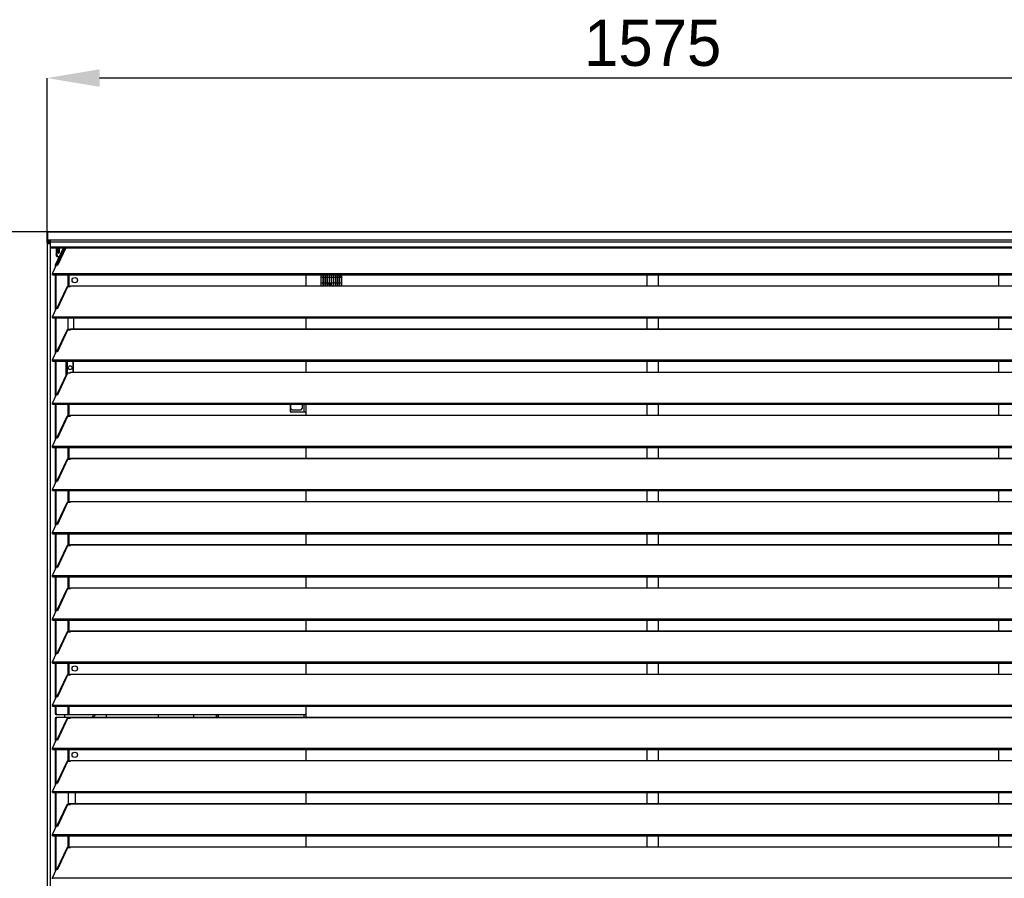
# Model space of a CAD drawing. Header units: millimetres. Extents: x 0 to 39025, y 0 to 11880.
# Tile 17 of 40: x 22340 to 23620, y 4496 to 5612. Entities that reach past the tile are written whole.
import ezdxf

# ---------------------------------------------------------------- set-up
doc = ezdxf.new("R2010")
doc.units = ezdxf.units.MM
doc.header["$PDSIZE"] = -1
doc.layers.add('DIMENZIJE', color=4, linetype='Continuous')
doc.styles.add('SLDTEXTSTYLE6', font='txt')
doc.dimstyles.new('SLDDIMSTYLE0', dxfattribs={"dimtxt": 3, "dimasz": 3.414889, "dimexe": 0, "dimexo": 0.0625, "dimgap": 0.75, "dimtad": 1, "dimdec": 0, "dimlfac": 20, "dimrnd": 1e-09, "dimzin": 12, "dimdsep": 46, "dimtxsty": 'SLDTEXTSTYLE6', "dimsah": 1, "dimcen": 0.09, "dimadec": 0, "dimazin": 3, "dimtfac": 1, "dimtdec": 0, "dimtofl": 0, "dimtmove": 0, "dimatfit": 3, "dimfxl": 1, "dimfrac": 2, "dimtolj": 1, "dimtzin": 12, "dimarcsym": 0})

# ---------------------------------------------------------------- blocks, each defined once
blk = doc.blocks.new('*D53')
at = {"layer": 'Defpoints', "color": 0, "transparency": 16777216}
for p in [(22055.6, 5336), (22376.6, 5336), (22381.5, 3760.2)]:
    blk.add_point(p, dxfattribs=at)
at = {"layer": 'DIMENZIJE', "color": 0, "lineweight": -2, "transparency": 16777216}
for p, q in [((22375.4, 5336), (22055.6, 5336)), ((22055.6, 3828.5), (22055.6, 5267.7)), ((22380.2, 3760.2), (22055.6, 3760.2))]:
    blk.add_line(p, q, dxfattribs=at)
at = {"layer": 'DIMENZIJE', "color": 0, "transparency": 16777216}
for points in [[(22044.2, 5267.7), (22066.9, 5267.7), (22055.6, 5336)], [(22044.2, 3828.5), (22066.9, 3828.5), (22055.6, 3760.2)]]:
    blk.add_solid(points, dxfattribs=at)
at = {"layer": 'DIMENZIJE', "color": 0, "transparency": 16777216, "insert": (21978.9, 4548.1), "char_height": 60, "attachment_point": 2, "rotation": 90, "style": 'SLDTEXTSTYLE6'}
blk.add_mtext('\\A1;1576', dxfattribs=at)
blk = doc.blocks.new('*D54')
at = {"layer": 'Defpoints', "color": 0, "transparency": 16777216}
for p in [(22375.6, 5536), (22375.6, 5320.5), (23950.6, 5320.5)]:
    blk.add_point(p, dxfattribs=at)
at = {"layer": 'DIMENZIJE', "color": 0, "lineweight": -2, "transparency": 16777216}
for p, q in [((22375.6, 5321.7), (22375.6, 5536)), ((23882.3, 5536), (22443.9, 5536)), ((23950.6, 5321.7), (23950.6, 5536))]:
    blk.add_line(p, q, dxfattribs=at)
at = {"layer": 'DIMENZIJE', "color": 0, "transparency": 16777216}
for points in [[(22443.9, 5547.4), (22443.9, 5524.6), (22375.6, 5536)], [(23882.3, 5547.4), (23882.3, 5524.6), (23950.6, 5536)]]:
    blk.add_solid(points, dxfattribs=at)
at = {"layer": 'DIMENZIJE', "color": 0, "transparency": 16777216, "insert": (23163.1, 5611.8), "char_height": 60, "attachment_point": 2, "style": 'SLDTEXTSTYLE6'}
blk.add_mtext('\\A1;1575', dxfattribs=at)

msp = doc.modelspace()

# ---------------------------------------------------------------- linework, layer by layer
at = {"color": 7, "linetype": 'Continuous', "lineweight": 25}
for p, q in [((22375.6, 5334.9), (22375.6, 5324.5)), ((23949.6, 5336), (22376.6, 5336)), ((22376.6, 5324.6), (22376.6, 5336)), ((22376.6, 5336), (23949.6, 5336)), ((22375.6, 5324.2), (22375.6, 3762.2)), ((22376.6, 5325.6), (23949.6, 5325.6)), ((22376.6, 5324.6), (22380.1, 5324.6)), ((22376.6, 5324.5), (22376.6, 5323.5)), ((22376.6, 5324.5), (22379.7, 5324.5)), ((22376.6, 5323.5), (22379.7, 5323.5)), ((22377.6, 5322.5), (22379.5, 5322.5)), ((22377.6, 5321.5), (22377.6, 5322.5)), ((22379.5, 5321.5), (22377.6, 5321.5)), ((22377.6, 5320.9), (22377.6, 5320.9)), ((22378.6, 5321.2), (22380.1, 5321.3)), ((22378.6, 5321.2), (22379.5, 5321.2)), ((22379.5, 5322.5), (22380.1, 5322.5)), ((22379.5, 5322.5), (22379.5, 5321.5)), ((22379.5, 5321.5), (22380.1, 5321.5)), ((22379.5, 5321.2), (22379.5, 4439.8)), ((22379.5, 5321.2), (22380.1, 5321.2)), ((22379.7, 5324.5), (22379.7, 5323.5)), ((22379.7, 5324.5), (22380.1, 5324.5)), ((22379.7, 5323.5), (22380.1, 5323.5)), ((22380.1, 5315.5), (22380.1, 5325.6)), ((23946.2, 5322.7), (22380.1, 5322.7)), ((22380.1, 5316.6), (23946.2, 5316.6)), ((22380.1, 5315.5), (23946.2, 5315.5)), ((22386.4, 5293), (22396.8, 5315.5)), ((22387.3, 5293), (22397.8, 5315.5)), ((22387.3, 5315.5), (22387.3, 5306.5)), ((22388.2, 5315.5), (22388.2, 5306.5)), ((22398.9, 5315.5), (22388.4, 5293)), ((22390.4, 5314.1), (22389.8, 5314.1)), ((22390.1, 5314.8), (22390.4, 5314.1)), ((22390.4, 5314.1), (22390.4, 5309.9)), ((22387.3, 5306.5), (22388.2, 5306.5)), ((22388.2, 5303.5), (22387.3, 5306.5)), ((22388.2, 5306.5), (22389.2, 5303.5)), ((22391.2, 5303.5), (22388.2, 5303.5)), ((22390.4, 5309.9), (22389.8, 5309.9)), ((22390.4, 5309.9), (22390.1, 5309.2)), ((22390.7, 5313.5), (22390.7, 5310.4)), ((22382.7, 5281.9), (22387.9, 5293.1)), ((22387.3, 5293), (22386.4, 5293)), ((22386.4, 5289.8), (22386.4, 5293)), ((22387.3, 5291.8), (22387.3, 5293)), ((22387.9, 5293.1), (22389.4, 5292.9)), ((22389.4, 5292.9), (22389.7, 5293.4)), ((22382.7, 5280.3), (22382.7, 5281.9)), ((22382.7, 5281.9), (23943.5, 5281.9)), ((22382.7, 5280.3), (23943.5, 5280.3)), ((22386.4, 5233.7), (22386.4, 5280.3)), ((22387.3, 5235.7), (22387.3, 5280.3)), ((22712.6, 5266.1), (22712.6, 5280.3)), ((22732.1, 5266.1), (22732.1, 5280.3)), ((22734.6, 5276.8), (22732.1, 5276.8)), ((22734.6, 5280.3), (22734.6, 5266.1)), ((22734.8, 5266.1), (22734.8, 5280.3)), ((22737.3, 5276.8), (22734.8, 5276.8)), ((22737.3, 5280.3), (22737.3, 5266.1)), ((22737.4, 5266.1), (22737.4, 5280.3)), ((22739.9, 5276.8), (22737.4, 5276.8)), ((22739.9, 5280.3), (22739.9, 5266.1)), ((22740, 5266.1), (22740, 5280.3)), ((22742.5, 5276.8), (22740, 5276.8)), ((22742.5, 5280.3), (22742.5, 5266.1)), ((22742.7, 5266.1), (22742.7, 5280.3)), ((22745.2, 5276.8), (22742.7, 5276.8)), ((22745.2, 5280.3), (22745.2, 5266.1)), ((22745.3, 5266.1), (22745.3, 5280.3)), ((22747.8, 5276.8), (22745.3, 5276.8)), ((22747.8, 5280.3), (22747.8, 5266.1)), ((22748, 5266.1), (22748, 5280.3)), ((22750.5, 5276.8), (22748, 5276.8)), ((22750.5, 5280.3), (22750.5, 5266.1)), ((22750.6, 5266.1), (22750.6, 5280.3)), ((22753.1, 5276.8), (22750.6, 5276.8)), ((22753.1, 5280.3), (22753.1, 5266.1)), ((22753.2, 5266.1), (22753.2, 5280.3)), ((22755.7, 5276.8), (22753.2, 5276.8)), ((22755.7, 5280.3), (22755.7, 5266.1)), ((22755.9, 5266.1), (22755.9, 5280.3)), ((22758.4, 5276.8), (22755.9, 5276.8)), ((22758.4, 5280.3), (22758.4, 5266.1)), ((23155.6, 5280.3), (23155.6, 5266.1)), ((23170.6, 5266.1), (23170.6, 5280.3)), ((23612.9, 5280.3), (23612.9, 5266.1)), ((22401.1, 5264.1), (22388.4, 5236.9)), ((22389.4, 5236.8), (22402.6, 5265)), ((22402.6, 5265), (22406.1, 5265)), ((22406.1, 5265), (22406.1, 5266.1)), ((22406.1, 5266.1), (23920.1, 5266.1)), ((22406.1, 5265.8), (23920.1, 5265.8)), ((22732.1, 5269.8), (22734.6, 5269.8)), ((22732.1, 5269.8), (22734.6, 5269.8)), ((22734.8, 5269.8), (22737.3, 5269.8)), ((22734.8, 5269.8), (22737.3, 5269.8)), ((22737.4, 5269.8), (22739.9, 5269.8)), ((22737.4, 5269.8), (22739.9, 5269.8)), ((22739.9, 5268.9), (22738.2, 5269.8)), ((22739.9, 5269.5), (22739.5, 5269.8)), ((22740, 5269.8), (22742.5, 5269.8)), ((22740, 5269.8), (22742.5, 5269.8)), ((22742.5, 5268.1), (22740, 5269.5)), ((22742.5, 5267.4), (22740, 5268.8)), ((22742.7, 5269.8), (22745.2, 5269.8)), ((22742.7, 5269.8), (22745.2, 5269.8)), ((22745.2, 5266.7), (22742.7, 5268)), ((22744.9, 5266.1), (22742.7, 5267.3)), ((22745.3, 5269.8), (22747.8, 5269.8)), ((22745.3, 5269.8), (22747.8, 5269.8)), ((22746.2, 5266.1), (22745.3, 5266.6)), ((22748, 5269.8), (22750.5, 5269.8)), ((22748, 5269.8), (22750.5, 5269.8)), ((22750.6, 5269.8), (22753.1, 5269.8)), ((22750.6, 5269.8), (22753.1, 5269.8)), ((22753.2, 5269.8), (22755.7, 5269.8)), ((22753.2, 5269.8), (22755.7, 5269.8)), ((22755.9, 5269.8), (22758.4, 5269.8)), ((22755.9, 5269.8), (22758.4, 5269.8)), ((22382.7, 5225.8), (22387.9, 5237)), ((22382.7, 5224.2), (22382.7, 5225.8)), ((22382.7, 5225.8), (23943.5, 5225.8)), ((22387.9, 5237), (22389.4, 5236.8)), ((22382.7, 5224.2), (23943.5, 5224.2)), ((22386.4, 5177.6), (22386.4, 5224.2)), ((22387.3, 5179.6), (22387.3, 5224.2)), ((22403, 5209.8), (22403, 5224.2)), ((22410.2, 5210), (22410.2, 5224.2)), ((22712.6, 5210), (22712.6, 5224.2)), ((23155.6, 5224.2), (23155.6, 5210)), ((23170.6, 5210), (23170.6, 5224.2)), ((23612.9, 5224.2), (23612.9, 5210)), ((22401.1, 5208), (22388.4, 5180.8)), ((22389.4, 5180.7), (22402.6, 5208.9)), ((22402.6, 5208.9), (22406.1, 5208.9)), ((22403, 5209.8), (22406.1, 5209.8)), ((22406.1, 5208.9), (22406.1, 5210)), ((22406.1, 5210), (23920.1, 5210)), ((22406.1, 5209.7), (23920.1, 5209.7)), ((22382.7, 5169.7), (22387.9, 5180.9)), ((22387.9, 5180.9), (22389.4, 5180.7)), ((22382.7, 5168.1), (22382.7, 5169.7)), ((22382.7, 5169.7), (23943.5, 5169.7)), ((22382.7, 5168.1), (23943.5, 5168.1)), ((22386.4, 5121.5), (22386.4, 5168.1)), ((22387.3, 5123.5), (22387.3, 5168.1)), ((22400.3, 5150.3), (22400.3, 5168.1)), ((22409, 5168.1), (22409, 5153.9)), ((22409.6, 5168.1), (22409.6, 5153.9)), ((22712.6, 5153.9), (22712.6, 5168.1)), ((23155.6, 5168.1), (23155.6, 5153.9)), ((23170.6, 5153.9), (23170.6, 5168.1)), ((23612.9, 5168.1), (23612.9, 5153.9)), ((22401.1, 5152), (22388.4, 5124.7)), ((22389.4, 5124.6), (22402.6, 5152.8)), ((22402.6, 5152.8), (22406.1, 5152.8)), ((22406.1, 5152.8), (22406.1, 5153.9)), ((22406.1, 5153.9), (23920.1, 5153.9)), ((22406.1, 5153.6), (23920.1, 5153.6)), ((22382.7, 5113.6), (22387.9, 5124.8)), ((22387.9, 5124.8), (22389.4, 5124.6)), ((22382.7, 5112), (22382.7, 5113.6)), ((22382.7, 5113.6), (23943.5, 5113.6)), ((22382.7, 5112), (23943.5, 5112)), ((22386.4, 5065.4), (22386.4, 5112)), ((22387.3, 5067.5), (22387.3, 5112)), ((22691.6, 5112), (22691.6, 5102.2)), ((22692.1, 5112), (22692.1, 5102.3)), ((22709.6, 5111.8), (22707.8, 5111.8)), ((22707.8, 5106.8), (22707.8, 5111.8)), ((22708.6, 5111.8), (22708.6, 5112)), ((22709.6, 5112), (22709.6, 5111.8)), ((22712.1, 5112), (22712.1, 5100.7)), ((23155.6, 5112), (23155.6, 5097.8)), ((23170.6, 5097.8), (23170.6, 5112)), ((23612.9, 5112), (23612.9, 5097.8)), ((22389.4, 5068.5), (22402.6, 5096.7)), ((22402.6, 5096.7), (22406.1, 5096.7)), ((22406.1, 5096.7), (22406.1, 5097.8)), ((22406.1, 5097.8), (23920.1, 5097.8)), ((22406.1, 5097.6), (23920.1, 5097.6)), ((22691.6, 5102.3), (22704.3, 5102.3)), ((22691.6, 5102.2), (22710.6, 5102.2)), ((22692.1, 5106.8), (22694.1, 5104.8)), ((22694.1, 5104.8), (22705.8, 5104.8)), ((22704.4, 5102.2), (22704.3, 5102.3)), ((22705.8, 5104.8), (22707.8, 5106.8)), ((22712.6, 5100.2), (22710.6, 5102.2)), ((22712.6, 5097.8), (22712.6, 5100.2)), ((22401.1, 5095.9), (22388.4, 5068.7)), ((22382.7, 5057.5), (22387.9, 5068.7)), ((22387.9, 5068.7), (22389.4, 5068.5)), ((22382.7, 5055.9), (22382.7, 5057.5)), ((22382.7, 5057.5), (23943.5, 5057.5)), ((22382.7, 5055.9), (23943.5, 5055.9)), ((22386.4, 5009.3), (22386.4, 5055.9)), ((22387.3, 5011.4), (22387.3, 5055.9)), ((22712.6, 5041.8), (22712.6, 5055.9)), ((23155.6, 5055.9), (23155.6, 5041.8)), ((23170.6, 5041.8), (23170.6, 5055.9)), ((23612.9, 5055.9), (23612.9, 5041.8)), ((22401.1, 5039.8), (22388.4, 5012.6)), ((22389.4, 5012.4), (22402.6, 5040.7)), ((22402.6, 5040.7), (22406.1, 5040.7)), ((22406.1, 5040.7), (22406.1, 5041.8)), ((22406.1, 5041.8), (23920.1, 5041.8)), ((22406.1, 5041.5), (23920.1, 5041.5)), ((22382.7, 5001.4), (22387.9, 5012.6)), ((22387.9, 5012.6), (22389.4, 5012.4)), ((22382.7, 4999.8), (22382.7, 5001.4)), ((22382.7, 5001.4), (23943.5, 5001.4)), ((22382.7, 4999.8), (23943.5, 4999.8)), ((22386.4, 4953.2), (22386.4, 4999.8)), ((22387.3, 4955.3), (22387.3, 4999.8)), ((22712.6, 4985.7), (22712.6, 4999.8)), ((23155.6, 4999.8), (23155.6, 4985.7)), ((23170.6, 4985.7), (23170.6, 4999.8)), ((23612.9, 4999.8), (23612.9, 4985.7)), ((22401.1, 4983.7), (22388.4, 4956.5)), ((22389.4, 4956.3), (22402.6, 4984.6)), ((22402.6, 4984.6), (22406.1, 4984.6)), ((22406.1, 4984.6), (22406.1, 4985.7)), ((22406.1, 4985.7), (23920.1, 4985.7)), ((22406.1, 4985.4), (23920.1, 4985.4)), ((22382.7, 4945.4), (22387.9, 4956.5)), ((22387.9, 4956.5), (22389.4, 4956.3)), ((22382.7, 4943.7), (22382.7, 4945.4)), ((22382.7, 4945.4), (23943.5, 4945.4)), ((22382.7, 4943.7), (23943.5, 4943.7)), ((22386.4, 4897.1), (22386.4, 4943.7)), ((22387.3, 4899.2), (22387.3, 4943.7)), ((22712.6, 4929.6), (22712.6, 4943.7)), ((23155.6, 4943.7), (23155.6, 4929.6)), ((23170.6, 4929.6), (23170.6, 4943.7)), ((23612.9, 4943.7), (23612.9, 4929.6)), ((22401.1, 4927.6), (22388.4, 4900.4)), ((22389.4, 4900.2), (22402.6, 4928.5)), ((22402.6, 4928.5), (22406.1, 4928.5)), ((22406.1, 4928.5), (22406.1, 4929.6)), ((22406.1, 4929.6), (23920.1, 4929.6)), ((22406.1, 4929.3), (23920.1, 4929.3)), ((22382.7, 4889.3), (22387.9, 4900.5)), ((22387.9, 4900.5), (22389.4, 4900.2)), ((22382.7, 4887.6), (22382.7, 4889.3)), ((22382.7, 4889.3), (23943.5, 4889.3)), ((22382.7, 4887.6), (23943.5, 4887.6)), ((22386.4, 4841.1), (22386.4, 4887.6)), ((22387.3, 4843.1), (22387.3, 4887.6)), ((22712.6, 4873.5), (22712.6, 4887.6)), ((23155.6, 4887.6), (23155.6, 4873.5)), ((23170.6, 4873.5), (23170.6, 4887.6)), ((23612.9, 4887.6), (23612.9, 4873.5)), ((22401.1, 4871.5), (22388.4, 4844.3)), ((22389.4, 4844.1), (22402.6, 4872.4)), ((22402.6, 4872.4), (22406.1, 4872.4)), ((22406.1, 4872.4), (22406.1, 4873.5)), ((22406.1, 4873.5), (23920.1, 4873.5)), ((22406.1, 4873.2), (23920.1, 4873.2)), ((22382.7, 4833.2), (22387.9, 4844.4)), ((22387.9, 4844.4), (22389.4, 4844.1)), ((22382.7, 4831.5), (22382.7, 4833.2)), ((22382.7, 4833.2), (23943.5, 4833.2)), ((22382.7, 4831.5), (23943.5, 4831.5)), ((22386.4, 4785), (22386.4, 4831.5)), ((22387.3, 4787), (22387.3, 4831.5)), ((22712.6, 4817.4), (22712.6, 4831.5)), ((23155.6, 4831.5), (23155.6, 4817.4)), ((23170.6, 4817.4), (23170.6, 4831.5)), ((23612.9, 4831.5), (23612.9, 4817.4)), ((22401.1, 4815.4), (22388.4, 4788.2)), ((22389.4, 4788), (22402.6, 4816.3)), ((22402.6, 4816.3), (22406.1, 4816.3)), ((22406.1, 4816.3), (22406.1, 4817.4)), ((22406.1, 4817.4), (23920.1, 4817.4)), ((22406.1, 4817.1), (23920.1, 4817.1)), ((22382.7, 4777.1), (22387.9, 4788.3)), ((22382.7, 4775.4), (22382.7, 4777.1)), ((22382.7, 4777.1), (23943.5, 4777.1)), ((22387.9, 4788.3), (22389.4, 4788)), ((22382.7, 4775.4), (23943.5, 4775.4)), ((22386.4, 4728.9), (22386.4, 4775.4)), ((22387.3, 4730.9), (22387.3, 4775.4)), ((22712.6, 4761.3), (22712.6, 4775.4)), ((23155.6, 4775.4), (23155.6, 4761.3)), ((23170.6, 4761.3), (23170.6, 4775.4)), ((23612.9, 4775.4), (23612.9, 4761.3)), ((22401.1, 4759.3), (22388.4, 4732.1)), ((22389.4, 4732), (22402.6, 4760.2)), ((22402.6, 4760.2), (22406.1, 4760.2)), ((22406.1, 4760.2), (22406.1, 4761.3)), ((22406.1, 4761.3), (23920.1, 4761.3)), ((22406.1, 4761), (23920.1, 4761)), ((22382.7, 4721), (22387.9, 4732.2)), ((22387.9, 4732.2), (22389.4, 4732)), ((22382.7, 4719.4), (22382.7, 4721)), ((22382.7, 4721), (23943.5, 4721)), ((22382.7, 4719.4), (23943.5, 4719.4)), ((22386.4, 4710.2), (22386.4, 4719.4)), ((22387.3, 4710.2), (22387.3, 4719.4)), ((22712.6, 4710.2), (22712.6, 4719.4)), ((22387, 4708.2), (22386.4, 4710.2)), ((22386.4, 4710.2), (22387.3, 4710.2)), ((22386.4, 4703.2), (22387, 4705.2)), ((22387.3, 4703.2), (22386.4, 4703.2)), ((22386.4, 4672.8), (22386.4, 4703.2)), ((22710.6, 4708.2), (22387, 4708.2)), ((22387, 4705.2), (23939.2, 4705.2)), ((22387.3, 4710.2), (22387.9, 4708.2)), ((22387.9, 4705.2), (22387.3, 4703.2)), ((22387.3, 4674.8), (22387.3, 4703.2)), ((22401.1, 4703.2), (22388.4, 4676)), ((22389.4, 4675.9), (22402.6, 4704.1)), ((22398.3, 4708.2), (22398.3, 4705.2)), ((22402.6, 4704.1), (22406.1, 4704.1)), ((22406.1, 4704.1), (22406.1, 4705.2)), ((22406.1, 4704.9), (23920.1, 4704.9)), ((22452.6, 4708.2), (22452.6, 4705.2)), ((22520.6, 4705.2), (22520.6, 4708.2)), ((22566.1, 4708.2), (22566.1, 4705.2)), ((22596.1, 4708.2), (22596.1, 4705.2)), ((22709.3, 4708.2), (22709.3, 4705.2)), ((22710.6, 4708.2), (22712.6, 4710.2)), ((22712.1, 4709.7), (22712.1, 4705.2)), ((22382.7, 4664.9), (22387.9, 4676.1)), ((22387.9, 4676.1), (22389.4, 4675.9)), ((22382.7, 4663.3), (22382.7, 4664.9)), ((22382.7, 4664.9), (23943.5, 4664.9)), ((22382.7, 4663.3), (23943.5, 4663.3)), ((22386.4, 4616.7), (22386.4, 4663.3)), ((22387.3, 4618.7), (22387.3, 4663.3)), ((22712.6, 4649.1), (22712.6, 4663.3)), ((23155.6, 4663.3), (23155.6, 4649.1)), ((23170.6, 4649.1), (23170.6, 4663.3)), ((23612.9, 4663.3), (23612.9, 4649.1)), ((22406.1, 4648), (22406.1, 4649.1)), ((22406.1, 4649.1), (23920.1, 4649.1)), ((22406.1, 4648.8), (23920.1, 4648.8)), ((22401.1, 4647.1), (22388.4, 4619.9)), ((22389.4, 4619.8), (22402.6, 4648)), ((22402.6, 4648), (22406.1, 4648)), ((22382.7, 4608.8), (22387.9, 4620)), ((22387.9, 4620), (22389.4, 4619.8)), ((22382.7, 4607.2), (22382.7, 4608.8)), ((22382.7, 4608.8), (23943.5, 4608.8)), ((22382.7, 4607.2), (23943.5, 4607.2)), ((22386.4, 4560.6), (22386.4, 4607.2)), ((22387.3, 4562.6), (22387.3, 4607.2)), ((22403, 4607.2), (22403, 4592.8)), ((22412.1, 4607.2), (22412.1, 4593)), ((22712.6, 4593), (22712.6, 4607.2)), ((23155.6, 4607.2), (23155.6, 4593)), ((23170.6, 4593), (23170.6, 4607.2)), ((23612.9, 4607.2), (23612.9, 4593)), ((22401.1, 4591.1), (22388.4, 4563.8)), ((22389.4, 4563.7), (22402.6, 4591.9)), ((22402.6, 4591.9), (22406.1, 4591.9)), ((22406.1, 4592.8), (22403, 4592.8)), ((22406.1, 4591.9), (22406.1, 4593)), ((22406.1, 4593), (23920.1, 4593)), ((22406.1, 4592.7), (23920.1, 4592.7)), ((22382.7, 4552.7), (22387.9, 4563.9)), ((22387.9, 4563.9), (22389.4, 4563.7)), ((22382.7, 4551.1), (22382.7, 4552.7)), ((22382.7, 4552.7), (23943.5, 4552.7)), ((22382.7, 4551.1), (23943.5, 4551.1)), ((22386.4, 4504.5), (22386.4, 4551.1)), ((22387.3, 4506.6), (22387.3, 4551.1)), ((22712.6, 4536.9), (22712.6, 4551.1)), ((23155.6, 4551.1), (23155.6, 4536.9)), ((23170.6, 4536.9), (23170.6, 4551.1)), ((23612.9, 4551.1), (23612.9, 4536.9)), ((22401.1, 4535), (22388.4, 4507.8)), ((22389.4, 4507.6), (22402.6, 4535.8)), ((22402.6, 4535.8), (22406.1, 4535.8)), ((22406.1, 4535.8), (22406.1, 4536.9)), ((22406.1, 4536.9), (23920.1, 4536.9)), ((22406.1, 4536.7), (23920.1, 4536.7)), ((22382.7, 4496.6), (22387.9, 4507.8)), ((22387.9, 4507.8), (22389.4, 4507.6)), ((22382.7, 4495), (22382.7, 4496.6)), ((22382.7, 4496.6), (23943.5, 4496.6))]:
    msp.add_line(p, q, dxfattribs=at)
at = {"color": 8, "linetype": 'Continuous', "lineweight": 25}
for p, q in [((22376.6, 5324.6), (22376.6, 5324.5)), ((22377.6, 5322.5), (22377.6, 5323.5)), ((22400, 5315.5), (22389.7, 5293.4)), ((22403.1, 5265), (22403.1, 5280.3)), ((22404.1, 5265), (22404.1, 5280.3)), ((22754.5, 5280.3), (22755.7, 5279.6)), ((22755.9, 5279.5), (22758.4, 5278.2)), ((22758.4, 5279.3), (22756.5, 5280.3)), ((22403.1, 5208.9), (22403.1, 5209.8)), ((22404.1, 5208.9), (22404.1, 5209.8)), ((22400.8, 5168.1), (22400.8, 5151.3)), ((22401.7, 5168.1), (22401.7, 5152.6)), ((22403.1, 5096.7), (22403.1, 5112)), ((22404.1, 5096.7), (22404.1, 5112)), ((22707.8, 5111.8), (22707.8, 5112)), ((22709.3, 5111.8), (22709.3, 5102.2)), ((22403.1, 5040.7), (22403.1, 5055.9)), ((22404.1, 5040.7), (22404.1, 5055.9)), ((22403.1, 4984.6), (22403.1, 4999.8)), ((22404.1, 4984.6), (22404.1, 4999.8)), ((22403.1, 4928.5), (22403.1, 4943.7)), ((22404.1, 4928.5), (22404.1, 4943.7)), ((22403.1, 4872.4), (22403.1, 4887.6)), ((22404.1, 4872.4), (22404.1, 4887.6)), ((22403.1, 4816.3), (22403.1, 4831.5)), ((22404.1, 4816.3), (22404.1, 4831.5)), ((22403.1, 4760.2), (22403.1, 4775.4)), ((22404.1, 4760.2), (22404.1, 4775.4)), ((22403.1, 4708.2), (22403.1, 4719.4)), ((22404.1, 4708.2), (22404.1, 4719.4)), ((22403.1, 4704.1), (22403.1, 4705.2)), ((22404.1, 4704.1), (22404.1, 4705.2)), ((22595.3, 4708.2), (22595.3, 4705.2)), ((22597.9, 4708.2), (22597.9, 4705.2)), ((22403.1, 4648), (22403.1, 4663.3)), ((22404.1, 4648), (22404.1, 4663.3)), ((22403.1, 4591.9), (22403.1, 4592.8)), ((22404.1, 4591.9), (22404.1, 4592.8)), ((22403.1, 4535.8), (22403.1, 4551.1)), ((22404.1, 4535.8), (22404.1, 4551.1))]:
    msp.add_line(p, q, dxfattribs=at)
at = {"color": 7, "linetype": 'Continuous', "lineweight": 25, "flags": 128}
for points in [[(22376.6, 5336), (22376.6, 5336), (22376.6, 5336)], [(22375.6, 5320.5), (22375.6, 5320.5), (22375.7, 5320.6), (22375.9, 5320.6), (22376.1, 5320.6), (22376.3, 5320.7), (22376.6, 5320.7), (22377, 5320.8), (22377.3, 5320.8), (22377.7, 5320.9), (22378, 5320.9), (22378.3, 5320.9), (22378.7, 5321), (22378.9, 5321), (22379.2, 5321.1), (22379.4, 5321.1), (22379.5, 5321.2)], [(22391.8, 5312), (22391.8, 5312.2), (22391.8, 5312.5), (22391.8, 5312.8), (22391.7, 5313.1), (22391.7, 5313.4), (22391.7, 5313.6), (22391.6, 5313.9), (22391.6, 5314.1), (22391.5, 5314.3), (22391.4, 5314.5), (22391.4, 5314.7), (22391.3, 5314.9), (22391.2, 5315), (22391.1, 5315.2), (22391.1, 5315.3), (22391, 5315.3), (22390.9, 5315.4), (22390.8, 5315.4), (22390.7, 5315.5), (22390.6, 5315.4), (22390.5, 5315.4), (22390.4, 5315.3), (22390.4, 5315.3), (22390.3, 5315.2), (22390.2, 5315), (22390.1, 5314.9), (22390, 5314.7), (22390, 5314.5), (22389.9, 5314.3), (22389.9, 5314.1), (22389.8, 5313.9), (22389.8, 5313.6), (22389.7, 5313.4), (22389.7, 5313.1), (22389.7, 5312.8), (22389.6, 5312.5), (22389.6, 5312.2), (22389.6, 5312), (22389.6, 5311.7), (22389.6, 5311.4), (22389.7, 5311.1), (22389.7, 5310.8), (22389.7, 5310.5), (22389.8, 5310.3), (22389.8, 5310), (22389.9, 5309.8), (22389.9, 5309.6), (22390, 5309.4), (22390, 5309.2), (22390.1, 5309), (22390.2, 5308.9), (22390.3, 5308.7), (22390.4, 5308.6), (22390.4, 5308.6), (22390.5, 5308.5), (22390.6, 5308.5), (22390.7, 5308.5), (22390.8, 5308.5), (22390.9, 5308.5), (22391, 5308.6), (22391.1, 5308.6), (22391.1, 5308.7), (22391.2, 5308.9), (22391.3, 5309), (22391.4, 5309.2), (22391.4, 5309.4), (22391.5, 5309.6), (22391.6, 5309.8), (22391.6, 5310), (22391.7, 5310.3), (22391.7, 5310.5), (22391.7, 5310.8), (22391.8, 5311.1), (22391.8, 5311.4), (22391.8, 5311.7), (22391.8, 5312)], [(22691.6, 5107), (22691.7, 5107), (22692.1, 5107)]]:
    msp.add_lwpolyline(points, dxfattribs=at)
at = {"color": 7, "linetype": 'Continuous', "lineweight": 25}
for centre, radius in [((22411.6, 5273.3), 3.5), ((22405.6, 5159.5), 2.5), ((22411.6, 4768.5), 3.5), ((22411.6, 4656.3), 3.5)]:
    msp.add_circle(centre, radius, dxfattribs=at)
for centre, radius, start, end in [((22376.6, 5324.5), 1.05, 89.9893, 270.0107), ((22377.6, 5320.5), 2, 90.0047, 179.9953), ((22376.6, 5324.5), 0.05, 89.989, 270.011), ((22377.6, 5320.5), 0.979, 89.3074, 165.9197), ((22376.9, 5324.8), 3.97, 280.5715, 295.0162), ((22384.3, 5312.3), 6.54, 356.7486, 25.0752), ((22384.3, 5311.6), 6.54, 334.9248, 3.2514), ((22389.4, 5292), 1.41, 78.3741, 135.5768), ((22402.5, 5263.4), 1.58, 85.0945, 154.0641), ((22389.4, 5235.9), 1.41, 78.3741, 135.5768), ((22402.5, 5207.4), 1.58, 85.0945, 154.0641), ((22389.4, 5179.8), 1.41, 78.3741, 135.5768), ((22402.5, 5151.3), 1.58, 85.0945, 154.0641), ((22389.4, 5123.8), 1.41, 78.3741, 135.5768), ((22402.5, 5095.2), 1.58, 85.0945, 154.0641), ((22389.4, 5067.7), 1.41, 78.3741, 135.5768), ((22402.5, 5039.1), 1.58, 85.0945, 154.0641), ((22389.4, 5011.6), 1.41, 78.3741, 135.5768), ((22402.5, 4983), 1.58, 85.0945, 154.0641), ((22389.4, 4955.5), 1.41, 78.3741, 135.5768), ((22402.5, 4926.9), 1.58, 85.0945, 154.0641), ((22389.4, 4899.4), 1.41, 78.3741, 135.5768), ((22402.5, 4870.8), 1.58, 85.0945, 154.0641), ((22389.4, 4843.3), 1.41, 78.3741, 135.5768), ((22402.5, 4814.7), 1.58, 85.0945, 154.0641), ((22389.4, 4787.2), 1.41, 78.3741, 135.5768), ((22402.5, 4758.6), 1.58, 85.0945, 154.0641), ((22389.4, 4731.1), 1.41, 78.3741, 135.5768), ((22402.5, 4702.5), 1.58, 85.0945, 154.0641), ((22461.3, 4688.5), 32, 142.0027, 148.5209), ((22461.6, 4688.5), 30.5, 139.7667, 146.7791), ((22389.4, 4675), 1.41, 78.3741, 135.5768), ((22402.5, 4646.5), 1.58, 85.0945, 154.0641), ((22389.4, 4618.9), 1.41, 78.3741, 135.5768), ((22402.5, 4590.4), 1.58, 85.0945, 154.0641), ((22389.4, 4562.9), 1.41, 78.3741, 135.5768), ((22402.5, 4534.3), 1.58, 85.0945, 154.0641), ((22389.4, 4506.8), 1.41, 78.3741, 135.5768)]:
    msp.add_arc(centre, radius, start, end, dxfattribs=at)
msp.add_ellipse((22376.6, 5334.9), major_axis=(0, -1.05), ratio=0.999762, start_param=3.170158, end_param=4.712389, dxfattribs=at)

# ---------------------------------------------------------------- dimensions: what is measured, and where the dimension line sits
at = {"layer": 'DIMENZIJE'}
dim = msp.add_linear_dim(base=(22375.6, 5536), p1=(23950.6, 5320.5), p2=(22375.6, 5320.5), dimstyle='SLDDIMSTYLE0', override={"dimscale": 20, "dimlfac": 1}, dxfattribs=at)
dim.commit()
dim.dimension.update_dxf_attribs({"geometry": '*D54', "text_midpoint": (23163.1, 5536), "dimtype": 160})
dim = msp.add_linear_dim(base=(22055.6, 5336), p1=(22381.5, 3760.2), p2=(22376.6, 5336), angle=90, dimstyle='SLDDIMSTYLE0', override={"dimscale": 20, "dimlfac": 1}, dxfattribs=at)
dim.commit()
dim.dimension.update_dxf_attribs({"geometry": '*D53', "text_midpoint": (22055.6, 4548.1), "dimtype": 160})

doc.saveas('drawing.dxf')
